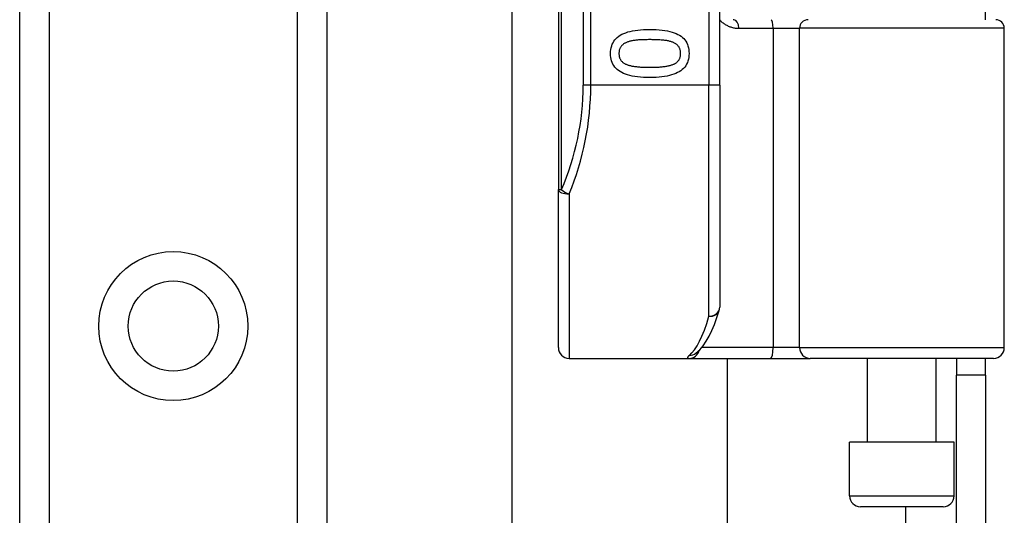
# Model space of a CAD drawing. Header units: inches. Extents: x 4 to 76.4, y 5.6 to 49.6.
# Tile 36 of 56: x 21.2 to 23.4, y 30.5 to 31.6. Entities that reach past the tile are written whole.
import ezdxf

# ---------------------------------------------------------------- set-up
doc = ezdxf.new("R2010")
doc.units = ezdxf.units.IN
doc.header["$LTSCALE"] = 4.856739
doc.header["$MEASUREMENT"] = 0
doc.layers.add('Visible Edges(ANSI)', color=7, linetype='Continuous', lineweight=25)
doc.layers.add('Visible Tangent Edges(ANSI)', color=7, linetype='Continuous', lineweight=25)

msp = doc.modelspace()

# ---------------------------------------------------------------- linework, layer by layer
at = {"layer": 'Visible Edges(ANSI)'}
for p, q in [((21.2154, 19.6782), (21.2154, 36.0712)), ((21.9004, 36.0712), (21.9004, 19.6782)), ((22.4167, 33.4727), (22.4167, 31.1784)), ((22.7766, 31.4114), (22.7766, 33.2397)), ((22.3135, 23.9539), (22.3135, 31.7954)), ((23.3692, 31.5577), (23.3692, 31.5753)), ((23.4113, 30.8259), (23.4113, 31.5385)), ((22.7766, 31.4114), (22.7766, 30.9161)), ((22.4167, 30.8259), (22.4167, 31.1784)), ((22.7231, 30.8129), (22.7236, 30.8134)), ((22.4407, 30.8019), (22.7081, 30.8019)), ((22.7081, 30.8019), (22.8903, 30.8019)), ((22.7934, 30.8019), (22.7934, 24.9474)), ((22.8903, 30.8019), (22.9785, 30.8019)), ((23.3873, 30.8019), (22.9785, 30.8019)), ((23.106, 30.6147), (23.106, 30.8019)), ((23.2595, 30.6147), (23.2595, 30.8019)), ((23.3046, 30.8019), (23.3046, 30.7641)), ((23.3692, 30.7641), (23.3692, 30.8019)), ((23.3046, 30.3838), (23.3046, 30.7641)), ((23.3692, 30.7641), (23.3046, 30.7641)), ((23.3692, 30.7641), (23.3692, 30.3838)), ((23.2991, 30.6147), (23.0664, 30.6147)), ((23.0664, 30.4948), (23.0664, 30.6147)), ((23.2991, 30.4948), (23.2991, 30.6147)), ((23.2751, 30.4708), (23.0904, 30.4708))]:
    msp.add_line(p, q, dxfattribs=at)
at = {"layer": 'Visible Edges(ANSI)', "flags": 128}
for points in [[(22.808, 31.5577), (22.8065, 31.5577)], [(22.5333, 31.4823), (22.5334, 31.4868), (22.5339, 31.4911), (22.5346, 31.4952), (22.5357, 31.4991), (22.537, 31.5028), (22.5387, 31.5063), (22.5406, 31.5096), (22.5429, 31.5127), (22.5454, 31.5156), (22.5482, 31.5183), (22.5514, 31.5208), (22.5548, 31.523), (22.5586, 31.5251), (22.5627, 31.527), (22.567, 31.5287), (22.5717, 31.5303), (22.5767, 31.5316), (22.5821, 31.5328), (22.5877, 31.5338), (22.5937, 31.5346), (22.5999, 31.5352), (22.6065, 31.5357), (22.6134, 31.5359), (22.6206, 31.536)], [(22.6206, 31.536), (22.6281, 31.5359), (22.6351, 31.5357), (22.6418, 31.5352), (22.6482, 31.5346), (22.6543, 31.5337), (22.66, 31.5327), (22.6654, 31.5316), (22.6704, 31.5302), (22.6751, 31.5286), (22.6794, 31.5269), (22.6835, 31.525), (22.6871, 31.5229), (22.6905, 31.5206), (22.6936, 31.5181), (22.6963, 31.5154), (22.6988, 31.5125), (22.701, 31.5095), (22.7029, 31.5062), (22.7045, 31.5027), (22.7058, 31.499), (22.7069, 31.4951), (22.7076, 31.491), (22.708, 31.4867), (22.7082, 31.4823)], [(22.6206, 31.5132), (22.6177, 31.5132), (22.6149, 31.5131), (22.6122, 31.5131), (22.6095, 31.513), (22.6069, 31.513), (22.6044, 31.5129), (22.602, 31.5128), (22.5997, 31.5127), (22.5974, 31.5125), (22.5952, 31.5124), (22.5931, 31.5122), (22.5911, 31.5121), (22.5892, 31.5119), (22.5872, 31.5116), (22.5854, 31.5114), (22.5835, 31.5111), (22.5817, 31.5107), (22.5799, 31.5104), (22.5782, 31.51), (22.5765, 31.5095), (22.5748, 31.5091), (22.5732, 31.5086), (22.5716, 31.508), (22.57, 31.5074)], [(22.6718, 31.5073), (22.6704, 31.5079), (22.6688, 31.5084), (22.6673, 31.5089), (22.6656, 31.5093), (22.6639, 31.5098), (22.6621, 31.5102), (22.6603, 31.5105), (22.6584, 31.5109), (22.6564, 31.5112), (22.6544, 31.5115), (22.6523, 31.5117), (22.6502, 31.5119), (22.648, 31.5121), (22.6457, 31.5123), (22.6434, 31.5125), (22.6411, 31.5126), (22.6387, 31.5127), (22.6363, 31.5129), (22.6338, 31.5129), (22.6312, 31.513), (22.6287, 31.5131), (22.626, 31.5131), (22.6234, 31.5132), (22.6206, 31.5132)], [(22.57, 31.5074), (22.5686, 31.5069), (22.5672, 31.5063), (22.5659, 31.5056), (22.5647, 31.505), (22.5635, 31.5042), (22.5623, 31.5035), (22.5612, 31.5027), (22.5602, 31.5018), (22.5592, 31.501), (22.5583, 31.5001), (22.5574, 31.4991), (22.5566, 31.4981), (22.5559, 31.4971), (22.5552, 31.496), (22.5546, 31.4949), (22.554, 31.4937), (22.5535, 31.4924), (22.5531, 31.4911), (22.5527, 31.4898), (22.5524, 31.4884), (22.5522, 31.4869), (22.552, 31.4854), (22.5519, 31.4839), (22.5519, 31.4823)], [(22.6895, 31.4823), (22.6895, 31.4838), (22.6894, 31.4853), (22.6892, 31.4868), (22.689, 31.4882), (22.6887, 31.4895), (22.6884, 31.4908), (22.688, 31.4921), (22.6876, 31.4933), (22.687, 31.4945), (22.6864, 31.4956), (22.6858, 31.4967), (22.6851, 31.4977), (22.6843, 31.4987), (22.6835, 31.4997), (22.6826, 31.5006), (22.6817, 31.5015), (22.6806, 31.5023), (22.6796, 31.5031), (22.6784, 31.5039), (22.6772, 31.5047), (22.676, 31.5054), (22.6746, 31.5061), (22.6733, 31.5067), (22.6718, 31.5073)], [(22.6208, 31.4286), (22.6134, 31.4287), (22.6064, 31.429), (22.5997, 31.4295), (22.5933, 31.4301), (22.5873, 31.4309), (22.5816, 31.4319), (22.5762, 31.4331), (22.5712, 31.4345), (22.5665, 31.436), (22.5622, 31.4378), (22.5581, 31.4397), (22.5544, 31.4418), (22.551, 31.4441), (22.548, 31.4465), (22.5452, 31.4492), (22.5427, 31.4521), (22.5405, 31.4552), (22.5386, 31.4585), (22.5369, 31.4619), (22.5356, 31.4656), (22.5346, 31.4695), (22.5339, 31.4735), (22.5334, 31.4778), (22.5333, 31.4823)], [(22.5519, 31.4823), (22.5519, 31.4807), (22.552, 31.4793), (22.5522, 31.4778), (22.5524, 31.4764), (22.5527, 31.4751), (22.553, 31.4738), (22.5534, 31.4726), (22.5539, 31.4713), (22.5544, 31.4702), (22.555, 31.4691), (22.5556, 31.468), (22.5563, 31.467), (22.5571, 31.466), (22.5579, 31.465), (22.5588, 31.4641), (22.5598, 31.4632), (22.5608, 31.4624), (22.5619, 31.4616), (22.563, 31.4608), (22.5642, 31.4601), (22.5655, 31.4594), (22.5668, 31.4587), (22.5682, 31.4581), (22.5696, 31.4575)], [(22.7082, 31.4823), (22.708, 31.4778), (22.7076, 31.4735), (22.7068, 31.4694), (22.7057, 31.4655), (22.7044, 31.4618), (22.7027, 31.4583), (22.7008, 31.455), (22.6985, 31.4519), (22.6959, 31.449), (22.693, 31.4464), (22.6899, 31.4439), (22.6864, 31.4416), (22.6826, 31.4396), (22.6785, 31.4377), (22.6741, 31.4359), (22.6694, 31.4344), (22.6644, 31.4331), (22.6591, 31.4319), (22.6535, 31.4309), (22.6476, 31.4301), (22.6413, 31.4294), (22.6348, 31.429), (22.6279, 31.4287), (22.6208, 31.4286)], [(22.6721, 31.4576), (22.6735, 31.4582), (22.6748, 31.4588), (22.6761, 31.4595), (22.6774, 31.4602), (22.6785, 31.4609), (22.6796, 31.4617), (22.6807, 31.4625), (22.6817, 31.4633), (22.6826, 31.4641), (22.6835, 31.465), (22.6843, 31.466), (22.6851, 31.467), (22.6858, 31.468), (22.6864, 31.469), (22.687, 31.4701), (22.6876, 31.4713), (22.688, 31.4725), (22.6884, 31.4737), (22.6887, 31.475), (22.689, 31.4764), (22.6892, 31.4778), (22.6894, 31.4792), (22.6895, 31.4807), (22.6895, 31.4823)], [(22.5696, 31.4575), (22.571, 31.457), (22.5725, 31.4565), (22.574, 31.456), (22.5756, 31.4555), (22.5773, 31.4551), (22.579, 31.4547), (22.5808, 31.4543), (22.5827, 31.454), (22.5846, 31.4537), (22.5866, 31.4534), (22.5886, 31.4531), (22.5907, 31.4529), (22.5929, 31.4526), (22.5951, 31.4524), (22.5974, 31.4523), (22.5997, 31.4521), (22.6021, 31.452), (22.6046, 31.4518), (22.6072, 31.4517), (22.6098, 31.4517), (22.6124, 31.4516), (22.6151, 31.4515), (22.6179, 31.4515), (22.6208, 31.4515)], [(22.6208, 31.4515), (22.6236, 31.4515), (22.6264, 31.4515), (22.6291, 31.4516), (22.6318, 31.4517), (22.6344, 31.4517), (22.6369, 31.4518), (22.6394, 31.452), (22.6418, 31.4521), (22.6441, 31.4523), (22.6464, 31.4524), (22.6486, 31.4526), (22.6508, 31.4529), (22.6529, 31.4531), (22.6549, 31.4534), (22.6569, 31.4537), (22.6588, 31.454), (22.6607, 31.4544), (22.6625, 31.4547), (22.6642, 31.4551), (22.6659, 31.4556), (22.6675, 31.4561), (22.6691, 31.4566), (22.6706, 31.4571), (22.6721, 31.4576)], [(22.7236, 30.8134), (22.7321, 30.821), (22.7396, 30.83), (22.7465, 30.8401), (22.7529, 30.8514), (22.7589, 30.864), (22.7647, 30.8778), (22.7702, 30.8928), (22.7755, 30.9091)]]:
    msp.add_lwpolyline(points, dxfattribs=at)
at = {"layer": 'Visible Edges(ANSI)'}
msp.add_circle((21.5579, 30.874), 0.1006, dxfattribs=at)
for centre, radius, start, end in [((23.3921, 31.5385), 0.0192, 0, 90), ((22.7526, 30.9161), 0.024, 342.9585, 0), ((22.4407, 30.8259), 0.024, 180, 270), ((23.3873, 30.8259), 0.024, 270, 0), ((23.0904, 30.4948), 0.024, 180, 270), ((23.2751, 30.4948), 0.024, 270, 0)]:
    msp.add_arc(centre, radius, start, end, dxfattribs=at)
at = {"layer": 'Visible Tangent Edges(ANSI)'}
for p, q in [((21.2811, 36.0712), (21.2811, 19.6782)), ((21.8348, 19.6782), (21.8348, 36.0712)), ((22.4237, 31.1784), (22.4237, 33.4727)), ((22.472, 33.2397), (22.472, 31.4114)), ((22.489, 31.4114), (22.489, 33.2397)), ((22.7526, 33.2397), (22.7526, 31.4114)), ((22.8191, 31.5385), (22.8958, 31.5385)), ((22.8958, 31.5385), (22.9545, 31.5385)), ((22.8958, 31.5385), (22.8958, 30.8259)), ((23.4113, 31.5385), (22.9545, 31.5385)), ((22.9545, 30.8259), (22.9545, 31.5385)), ((22.489, 31.4114), (22.472, 31.4114)), ((22.7526, 31.4114), (22.489, 31.4114)), ((22.7766, 31.4114), (22.7526, 31.4114)), ((22.7526, 30.8958), (22.7526, 31.4114)), ((22.4167, 31.1784), (22.4237, 31.1784)), ((22.4407, 31.1689), (22.4407, 30.8019)), ((22.8958, 30.8259), (22.7364, 30.8259)), ((22.9545, 30.8259), (22.8958, 30.8259)), ((22.9545, 30.8259), (23.4113, 30.8259)), ((23.0664, 30.4948), (23.2991, 30.4948)), ((23.1913, 30.4708), (23.1913, 25.2786))]:
    msp.add_line(p, q, dxfattribs=at)
at = {"layer": 'Visible Tangent Edges(ANSI)', "flags": 128}
for points in [[(22.7766, 31.5571), (22.778, 31.5557), (22.7794, 31.5543), (22.7809, 31.553), (22.7824, 31.5517), (22.784, 31.5505), (22.7855, 31.5494), (22.7871, 31.5482), (22.7888, 31.5472), (22.7905, 31.5462), (22.7922, 31.5453), (22.7939, 31.5444), (22.7957, 31.5435), (22.7975, 31.5428), (22.7993, 31.5421), (22.8012, 31.5414), (22.8031, 31.5408), (22.805, 31.5403), (22.807, 31.5398), (22.8089, 31.5394), (22.8109, 31.5391), (22.813, 31.5389), (22.815, 31.5387), (22.8171, 31.5386), (22.8191, 31.5385)], [(22.709, 30.8086), (22.7083, 30.8081), (22.7077, 30.8075), (22.7071, 30.807), (22.7066, 30.8066), (22.7062, 30.8061), (22.7058, 30.8057), (22.7055, 30.8053), (22.7052, 30.8049), (22.705, 30.8045), (22.7048, 30.8042), (22.7047, 30.8039), (22.7046, 30.8036), (22.7046, 30.8033), (22.7046, 30.8031), (22.7047, 30.8028), (22.7049, 30.8026), (22.7051, 30.8025), (22.7054, 30.8023), (22.7057, 30.8022), (22.7061, 30.8021), (22.7065, 30.802), (22.707, 30.8019), (22.7075, 30.8019), (22.7081, 30.8019)]]:
    msp.add_lwpolyline(points, dxfattribs=at)
at = {"layer": 'Visible Tangent Edges(ANSI)'}
msp.add_circle((21.5579, 30.874), 0.1662, dxfattribs=at)
msp.add_arc((21.8866, 31.4114), 0.5855, 336.5561, 0, dxfattribs=at)
for centre, major_axis, ratio, start_param, end_param in [((22.808, 31.5385), (0, 0.0192), 0.580671, 4.712389, 6.283185), ((22.8914, 31.5385), (0, 0.0192), 0.225879, 4.712389, 6.283185), ((22.9737, 31.5385), (0, 0.0192), 0.998608, 0, 1.570796), ((21.9035, 31.4114), (0, 0.6095), 0.96063, 4.303216, 4.712389), ((22.4407, 31.1784), (-0.024, 0), 0.39785, 0, 1.570796), ((22.4407, 31.1784), (-0.022, 0.0095), 0.369668, 0.864875, 1.72975), ((22.7526, 30.9161), (0.024, 0), 0.845842, 4.712389, 6.283185), ((22.7526, 30.9161), (0.0229, -0.007), 0.834757, 4.962887, 6.283185), ((22.6922, 31.4114), (0, -0.6095), 0.185699, 0.148494, 0.562654), ((22.7081, 30.8259), (0, -0.024), 0.985236, 0, 1.320384), ((22.709, 30.8323), (0.0147, -0.019), 0.971402, 5.610492, 6.283185), ((22.8903, 30.8259), (0, -0.024), 0.225879, 0, 1.570796), ((22.9785, 30.8259), (0, -0.024), 0.998608, 4.712389, 6.283185)]:
    msp.add_ellipse(centre, major_axis=major_axis, ratio=ratio, start_param=start_param, end_param=end_param, dxfattribs=at)

doc.saveas('drawing.dxf')
